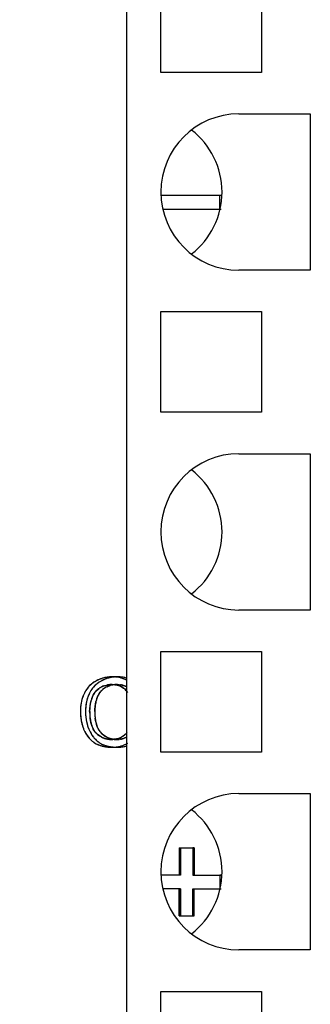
# Model space of a CAD drawing. Header units: millimetres. Extents: x 0 to 420, y 0 to 297.
# Tile 25 of 119: x 107.14 to 111.42, y 31.01 to 45.49. Entities that reach past the tile are written whole.
import ezdxf

# ---------------------------------------------------------------- set-up
doc = ezdxf.new("R2010")
doc.units = ezdxf.units.MM
doc.header["$LTSCALE"] = 23.1
doc.layers.get('0').update_dxf_attribs({"linetype": 'CONTINUOUS'})
doc.layers.add('LAY0001', color=7, linetype='CONTINUOUS')
doc.layers.add('PRITING', color=7, linetype='CONTINUOUS')
doc.styles.get("Standard").update_dxf_attribs({"font": 'txt', "width": 0.6})
doc.dimstyles.new('DIMSTYLE_1', dxfattribs={"dimtxt": 4, "dimasz": 2.6, "dimexe": 1.2, "dimexo": 0.1, "dimgap": 1, "dimtad": 1, "dimzin": 0, "dimdsep": 46, "dimtxsty": 'Standard', "dimblk": '_FILLED', "dimblk1": '_FILLED', "dimblk2": '_FILLED', "dimcen": 0.09, "dimazin": 0, "dimtp": 0.01, "dimtm": 0.01, "dimtfac": 1, "dimtofl": 0, "dimtmove": 0, "dimatfit": 3, "dimldrblk": '_FILLED', "dimfxl": 1, "dimtolj": 1, "dimtzin": 0, "dimarcsym": 0})

# ---------------------------------------------------------------- blocks, each defined once
blk = doc.blocks.new('_FILLED')
at = {"color": 0, "linetype": 'ByBlock'}
blk.add_solid([(0, 0), (-1, 0.1923), (-1, -0.1923)], dxfattribs=at)
blk = doc.blocks.new('*D6')
at = {"color": 2, "linetype": 'Continuous', "transparency": 16777216}
for p, q in [((110.466, 132.308), (63.962, 132.308)), ((65.162, 132.308), (65.162, 71.907)), ((65.162, 11.505), (65.162, 71.907)), ((110.466, 11.505), (63.962, 11.505))]:
    blk.add_line(p, q, dxfattribs=at)
at = {"color": 2, "linetype": 'Continuous', "transparency": 16777216, "xscale": 2.6, "yscale": 2.6, "zscale": 2.6}
for p, rotation in [((65.162, 132.308), 90), ((65.162, 11.505), 270)]:
    blk.add_blockref('_FILLED', p, dxfattribs=dict(at, rotation=rotation))
at = {"color": 2, "linetype": 'Continuous', "transparency": 16777216, "insert": (60.162, 71.907), "char_height": 4, "width": 14.4, "attachment_point": 2, "rotation": 90, "line_spacing_factor": 0.9}
blk.add_mtext('120.80', dxfattribs=at)

msp = doc.modelspace()

# ---------------------------------------------------------------- linework, layer by layer
at = {"color": 7, "linetype": 'Continuous'}
for p, q in [((108.722, 25.457), (108.722, 85.457)), ((109.222, 44.717), (109.222, 46.197)), ((110.702, 46.197), (110.702, 44.717)), ((110.702, 44.717), (109.222, 44.717)), ((110.372, 44.107), (111.422, 44.107)), ((111.422, 44.107), (111.422, 41.807)), ((111.422, 41.807), (110.372, 41.807)), ((109.222, 41.197), (110.702, 41.197)), ((109.222, 39.717), (109.222, 41.197)), ((110.702, 41.197), (110.702, 39.717)), ((110.702, 39.717), (109.222, 39.717)), ((110.372, 39.107), (111.422, 39.107)), ((111.422, 39.107), (111.422, 36.807)), ((111.422, 36.807), (110.372, 36.807)), ((109.222, 36.197), (110.702, 36.197)), ((109.222, 34.717), (109.222, 36.197)), ((110.702, 36.197), (110.702, 34.717)), ((110.702, 34.717), (109.222, 34.717)), ((110.372, 34.107), (111.422, 34.107)), ((111.422, 34.107), (111.422, 31.807)), ((111.422, 31.807), (110.372, 31.807)), ((109.222, 31.197), (110.702, 31.197)), ((109.222, 29.717), (109.222, 31.197)), ((110.702, 31.197), (110.702, 29.717))]:
    msp.add_line(p, q, dxfattribs=at)
for centre in [(110.372, 42.957), (110.372, 37.957), (110.372, 32.957)]:
    msp.add_arc(centre, 1.15, 90, 270, dxfattribs=at)
for centre, major_axis, start_param, end_param in [((108.972, 42.957), (1.15, 0), 0, 0.915504), ((108.972, 42.957), (0, 1.15), -2.486301, -1.570796), ((108.972, 37.957), (1.15, 0), 0, 0.915504), ((108.972, 37.957), (0, 1.15), -2.486301, -1.570796), ((108.972, 32.957), (1.15, 0), 0, 0.915504), ((108.972, 32.957), (0, 1.15), -2.486301, -1.570796)]:
    msp.add_ellipse(centre, major_axis=major_axis, ratio=1, start_param=start_param, end_param=end_param, dxfattribs=at)
at = {"layer": 'LAY0001', "color": 7, "linetype": 'Continuous'}
for p, q in [((110.112, 42.907), (109.222, 42.907)), ((109.251, 42.707), (110.112, 42.707)), ((109.512, 33.307), (109.712, 33.307)), ((109.512, 33.307), (109.512, 32.907)), ((109.712, 33.307), (109.712, 32.907)), ((109.512, 32.907), (109.222, 32.907)), ((109.712, 32.907), (110.112, 32.907)), ((109.512, 32.707), (109.251, 32.707)), ((109.512, 32.307), (109.512, 32.707)), ((109.712, 32.707), (110.112, 32.707)), ((109.712, 32.307), (109.712, 32.707)), ((109.512, 32.307), (109.712, 32.307))]:
    msp.add_line(p, q, dxfattribs=at)
for centre, radius, start, end in [((108.58, 35.328), 0.496, 113.7258, 116.1532), ((108.577, 35.335), 0.489, 111.3092, 113.7248), ((108.575, 35.338), 0.485, 108.859, 111.3083), ((108.575, 35.339), 0.484, 106.3967, 108.8581), ((108.576, 35.337), 0.486, 103.9685, 106.3958), ((108.577, 35.332), 0.491, 101.5596, 103.9676), ((108.579, 35.324), 0.5, 99.1664, 101.5587), ((108.58, 35.313), 0.511, 96.8215, 99.1656), ((108.583, 35.29), 0.534, 92.1828, 96.8016), ((108.584, 35.259), 0.565, 89.9924, 92.2021), ((108.585, 35.27), 0.554, 87.425, 90.0154), ((108.586, 35.307), 0.517, 84.7871, 87.4241), ((108.589, 35.339), 0.484, 81.9034, 84.7883), ((108.593, 35.368), 0.456, 79.0685, 81.9013), ((108.598, 35.391), 0.432, 76.0884, 79.0683), ((108.603, 35.411), 0.411, 72.9421, 76.088), ((108.549, 35.398), 0.421, 142.1323, 147.653), ((108.536, 35.408), 0.405, 138.9982, 142.1107), ((108.529, 35.414), 0.396, 133.2805, 139.0027), ((108.528, 35.416), 0.394, 130.1032, 133.2734), ((108.53, 35.413), 0.397, 127.1439, 130.1018), ((108.536, 35.404), 0.408, 121.5858, 127.1276), ((108.546, 35.389), 0.426, 118.6383, 121.5995), ((108.552, 35.422), 0.285, 131.4677, 138.2577), ((108.584, 35.319), 0.506, 116.1545, 118.6528), ((108.561, 35.412), 0.298, 125.3617, 131.4578), ((108.547, 35.432), 0.274, 118.8826, 125.3936), ((108.551, 35.425), 0.282, 112.34, 118.8656), ((108.559, 35.407), 0.302, 106.037, 112.3254), ((108.568, 35.374), 0.335, 100.0442, 106.0251), ((108.576, 35.328), 0.382, 94.8864, 100.0469), ((108.581, 35.266), 0.445, 89.9321, 94.8782), ((108.59, 35.417), 0.293, 76.3002, 82.2721), ((108.597, 35.447), 0.262, 70.0557, 76.2887), ((108.604, 35.465), 0.243, 63.4336, 70.0439), ((108.663, 35.344), 0.549, 162.9244, 165.2824), ((108.645, 35.35), 0.529, 160.513, 162.9238), ((108.629, 35.355), 0.513, 158.0561, 160.5123), ((108.617, 35.36), 0.5, 155.5615, 158.0553), ((108.608, 35.364), 0.49, 153.0378, 155.5607), ((108.578, 35.38), 0.456, 147.663, 153.0771), ((108.849, 35.316), 0.601, 161.4681, 164.2327), ((108.593, 35.402), 0.331, 156.0471, 161.5143), ((108.565, 35.414), 0.3, 147.1231, 156.0806), ((108.551, 35.423), 0.283, 138.2815, 147.0814), ((108.854, 35.316), 0.741, 176.0937, 178.0404), ((108.812, 35.319), 0.699, 174.074, 176.0936), ((108.774, 35.323), 0.661, 171.981, 174.0739), ((108.741, 35.327), 0.628, 169.8161, 171.9808), ((108.711, 35.333), 0.598, 167.582, 169.8158), ((108.685, 35.338), 0.571, 165.2829, 167.5816), ((108.87, 35.315), 0.621, 177.0567, 180.0059), ((108.857, 35.315), 0.608, 174.067, 177.0556), ((108.849, 35.316), 0.6, 170.9462, 174.066), ((108.845, 35.317), 0.596, 167.7932, 170.9448), ((108.845, 35.317), 0.596, 164.2332, 167.7915), ((108.901, 35.314), 0.789, 178.0414, 180.0107), ((108.9, 35.314), 0.788, 179.9952, 181.6098), ((108.873, 35.313), 0.76, 181.6089, 183.4403), ((108.847, 35.312), 0.735, 183.4409, 185.2686), ((108.825, 35.31), 0.713, 185.2692, 187.0647), ((108.807, 35.307), 0.694, 187.0649, 188.9227), ((109.107, 35.315), 0.858, 179.9913, 181.517), ((109.031, 35.312), 0.782, 181.4998, 184.231), ((108.962, 35.307), 0.713, 184.246, 186.123), ((108.908, 35.302), 0.659, 186.1183, 188.4393), ((108.854, 35.294), 0.604, 188.4343, 191.2329), ((108.79, 35.305), 0.677, 188.9229, 190.8666), ((108.777, 35.302), 0.663, 190.867, 192.8535), ((108.766, 35.3), 0.652, 192.854, 194.8524), ((108.757, 35.298), 0.643, 194.8528, 196.8944), ((108.751, 35.296), 0.638, 196.8949, 198.9709), ((108.748, 35.295), 0.634, 198.9715, 201.0405), ((108.748, 35.295), 0.634, 201.0411, 203.0854), ((108.799, 35.283), 0.548, 191.2235, 194.8103), ((108.759, 35.272), 0.506, 194.8299, 197.1069), ((108.725, 35.261), 0.471, 197.0879, 201.132), ((108.662, 35.258), 0.541, 203.0709, 205.5499), ((108.619, 35.237), 0.492, 205.5165, 210.4051), ((108.584, 35.217), 0.452, 210.4384, 213.3067), ((108.558, 35.199), 0.421, 213.2799, 218.772), ((108.539, 35.184), 0.397, 218.8006, 221.8871), ((108.53, 35.176), 0.385, 221.8893, 224.893), ((108.555, 35.189), 0.286, 209.841, 216.0539), ((108.541, 35.179), 0.269, 216.075, 221.4224), ((108.536, 35.174), 0.262, 221.4332, 226.0169), ((108.535, 35.174), 0.261, 226.0257, 232.6845), ((108.54, 35.18), 0.269, 232.6987, 239.0092), ((108.577, 35.24), 0.339, 238.9548, 244.1671), ((108.57, 35.227), 0.324, 244.1761, 249.3401), ((108.568, 35.221), 0.318, 249.348, 254.6293), ((108.568, 35.223), 0.32, 254.638, 259.98), ((108.579, 35.201), 0.298, 278.9206, 285.4511), ((108.584, 35.183), 0.279, 285.483, 290.206), ((108.588, 35.173), 0.268, 290.1974, 299.3701), ((108.522, 35.169), 0.374, 224.8839, 230.833), ((108.52, 35.165), 0.37, 230.8452, 237.1241), ((108.501, 35.137), 0.335, 237.129, 240.4631), ((108.508, 35.15), 0.35, 240.4654, 243.7987), ((108.517, 35.167), 0.369, 243.8013, 247.1466), ((108.526, 35.188), 0.393, 247.1455, 250.1512), ((108.535, 35.214), 0.42, 250.1526, 253.0943), ((108.545, 35.245), 0.452, 253.096, 255.9948), ((108.554, 35.282), 0.49, 255.9941, 258.6852), ((108.562, 35.323), 0.532, 258.6841, 261.1633), ((108.569, 35.37), 0.58, 261.1632, 263.5259), ((108.575, 35.422), 0.633, 263.5258, 265.7721), ((108.57, 35.233), 0.33, 259.9871, 265.0704), ((108.58, 35.482), 0.692, 265.7718, 267.9028), ((108.571, 35.251), 0.348, 265.0772, 270.0278), ((108.582, 35.55), 0.76, 267.9039, 270.0169), ((108.583, 35.344), 0.555, 269.9837, 272.5682), ((108.584, 35.305), 0.516, 272.5687, 275.2648), ((108.587, 35.271), 0.481, 275.2637, 278.2302), ((108.592, 35.242), 0.452, 278.2313, 281.3129), ((108.596, 35.218), 0.428, 281.315, 284.4044)]:
    msp.add_arc(centre, radius, start, end, dxfattribs=at)
for points in [[(108.582, 35.71), (108.598, 35.71), (108.614, 35.709), (108.629, 35.707)], [(108.307, 35.047), (108.299, 35.061), (108.292, 35.076), (108.286, 35.092)], [(108.625, 34.907), (108.608, 34.904), (108.59, 34.903), (108.571, 34.903)]]:
    msp.add_open_spline(points, degree=3, dxfattribs=at)
at = {"layer": 'PRITING', "color": 7, "linetype": 'Continuous'}
for p, q in [((110.092, 42.907), (109.222, 42.907)), ((110.112, 42.907), (110.092, 42.907)), ((110.092, 42.707), (110.092, 42.907)), ((109.251, 42.707), (110.092, 42.707)), ((110.092, 42.707), (110.112, 42.707)), ((109.492, 33.307), (109.692, 33.307)), ((109.492, 33.307), (109.492, 32.907)), ((109.512, 33.307), (109.512, 32.907)), ((109.712, 33.307), (109.692, 33.307)), ((109.692, 33.307), (109.692, 32.907)), ((109.712, 32.907), (109.712, 33.307)), ((109.492, 32.907), (109.222, 32.907)), ((109.512, 32.907), (109.492, 32.907)), ((109.692, 32.907), (110.092, 32.907)), ((110.112, 32.907), (110.092, 32.907)), ((110.092, 32.907), (110.092, 32.707)), ((109.492, 32.707), (109.251, 32.707)), ((109.492, 32.707), (109.512, 32.707)), ((109.492, 32.307), (109.492, 32.707)), ((109.512, 32.707), (109.512, 32.307)), ((109.692, 32.707), (110.092, 32.707)), ((109.692, 32.307), (109.692, 32.707)), ((109.712, 32.307), (109.712, 32.707)), ((110.092, 32.707), (110.112, 32.707)), ((109.492, 32.307), (109.692, 32.307)), ((109.692, 32.307), (109.712, 32.307))]:
    msp.add_line(p, q, dxfattribs=at)
for centre, radius, start, end in [((108.502, 35.333), 0.49, 109.0126, 116.2919), ((108.504, 35.328), 0.496, 113.7258, 116.1532), ((108.501, 35.335), 0.489, 111.3092, 113.7248), ((108.5, 35.338), 0.485, 108.859, 111.3083), ((108.502, 35.332), 0.491, 99.2231, 108.9547), ((108.5, 35.339), 0.484, 106.3967, 108.8581), ((108.577, 35.333), 0.49, 109.0126, 116.2919), ((108.5, 35.337), 0.486, 103.9685, 106.3958), ((108.502, 35.33), 0.494, 100.1466, 103.963), ((108.505, 35.315), 0.508, 96.8168, 100.1459), ((108.578, 35.328), 0.496, 96.8132, 108.9152), ((108.508, 35.29), 0.534, 92.1828, 96.8016), ((108.509, 35.259), 0.565, 89.9924, 92.2021), ((108.509, 35.264), 0.56, 87.4702, 89.9884), ((108.509, 35.28), 0.543, 86.0047, 90.0364), ((108.582, 35.297), 0.527, 93.9308, 96.845), ((108.512, 35.322), 0.502, 82.0941, 87.5166), ((108.584, 35.264), 0.56, 89.9961, 93.9194), ((108.513, 35.336), 0.488, 81.342, 86.0099), ((108.584, 35.264), 0.56, 87.4702, 89.9884), ((108.52, 35.382), 0.441, 76.1167, 81.3432), ((108.527, 35.411), 0.411, 72.9421, 76.088), ((108.532, 35.427), 0.394, 69.77, 72.9405), ((108.539, 35.446), 0.374, 60.6917, 69.9428), ((108.537, 35.439), 0.381, 66.5247, 69.7686), ((108.541, 35.448), 0.371, 63.2687, 66.5229), ((108.479, 35.394), 0.428, 142.1657, 150.0229), ((108.469, 35.401), 0.416, 139.1154, 147.6997), ((108.46, 35.408), 0.405, 138.9982, 142.1107), ((108.453, 35.415), 0.395, 133.1394, 139.0584), ((108.454, 35.414), 0.397, 135.027, 138.9983), ((108.452, 35.416), 0.394, 130.1026, 135.023), ((108.456, 35.412), 0.399, 124.3021, 133.1027), ((108.455, 35.412), 0.398, 126.0931, 130.099), ((108.462, 35.403), 0.41, 121.5929, 126.086), ((108.467, 35.395), 0.419, 118.6104, 124.2922), ((108.47, 35.389), 0.426, 118.6383, 121.5995), ((108.477, 35.422), 0.285, 131.4677, 138.2577), ((108.509, 35.319), 0.506, 116.1545, 118.6528), ((108.506, 35.325), 0.499, 116.2817, 118.6845), ((108.486, 35.412), 0.298, 125.3617, 131.4578), ((108.472, 35.432), 0.274, 118.7393, 125.3897), ((108.472, 35.432), 0.274, 119.8431, 125.3948), ((108.552, 35.422), 0.284, 131.395, 140.7115), ((108.474, 35.428), 0.278, 115.52, 119.8389), ((108.581, 35.325), 0.499, 116.2817, 118.6845), ((108.479, 35.417), 0.29, 109.0704, 115.4948), ((108.563, 35.41), 0.301, 125.3977, 131.374), ((108.548, 35.43), 0.276, 115.4401, 125.3692), ((108.501, 35.328), 0.383, 94.7609, 100.0963), ((108.5, 35.328), 0.382, 94.8864, 100.0469), ((108.506, 35.266), 0.445, 89.9321, 94.8782), ((108.506, 35.265), 0.446, 89.935, 94.7547), ((108.568, 35.374), 0.335, 100.101, 105.9269), ((108.576, 35.329), 0.381, 95.0949, 100.1044), ((108.581, 35.267), 0.444, 89.9266, 95.0722), ((108.511, 35.399), 0.311, 79.4171, 84.3259), ((108.518, 35.433), 0.277, 73.296, 79.428), ((108.525, 35.457), 0.251, 66.7422, 73.2855), ((108.531, 35.471), 0.236, 59.9538, 66.7268), ((108.533, 35.475), 0.232, 53.0557, 59.9361), ((108.543, 35.488), 0.215, 45.6512, 53.001), ((108.524, 35.469), 0.242, 38.8531, 45.6398), ((108.588, 35.344), 0.549, 162.9244, 165.2824), ((108.569, 35.35), 0.529, 160.513, 162.9238), ((108.554, 35.355), 0.512, 157.9027, 160.513), ((108.538, 35.362), 0.495, 153.0572, 158.1335), ((108.542, 35.36), 0.499, 155.561, 157.9006), ((108.533, 35.364), 0.49, 153.0378, 155.5607), ((108.511, 35.376), 0.465, 149.9681, 153.049), ((108.513, 35.374), 0.468, 150.3856, 153.0352), ((108.495, 35.384), 0.447, 147.6593, 150.3859), ((108.619, 35.359), 0.502, 153.0842, 160.6351), ((108.588, 35.374), 0.468, 150.3856, 153.0352), ((108.779, 35.314), 0.606, 161.4854, 164.5757), ((108.774, 35.316), 0.601, 161.4681, 164.2327), ((108.518, 35.402), 0.331, 156.0471, 161.5143), ((108.49, 35.414), 0.3, 147.1231, 156.0806), ((108.476, 35.423), 0.283, 138.2815, 147.0814), ((108.851, 35.315), 0.603, 161.4788, 166.1318), ((108.778, 35.316), 0.741, 176.0937, 178.0404), ((108.736, 35.319), 0.699, 174.074, 176.0936), ((108.696, 35.323), 0.658, 171.6099, 174.0775), ((108.648, 35.33), 0.61, 167.6027, 171.6269), ((108.61, 35.338), 0.571, 165.2829, 167.5816), ((108.794, 35.315), 0.621, 177.0567, 180.0059), ((108.782, 35.315), 0.608, 174.067, 177.0556), ((108.773, 35.316), 0.6, 170.9462, 174.066), ((108.769, 35.317), 0.596, 167.7932, 170.9448), ((108.769, 35.317), 0.596, 164.2332, 167.7915), ((108.826, 35.314), 0.789, 178.0414, 180.0107), ((108.828, 35.314), 0.791, 178.1503, 180.0096), ((108.825, 35.314), 0.788, 179.9952, 181.6098), ((108.797, 35.313), 0.76, 181.6089, 183.4403), ((108.772, 35.312), 0.735, 183.4409, 185.2686), ((108.75, 35.31), 0.713, 185.2692, 187.0647), ((108.731, 35.307), 0.694, 187.0649, 188.9227), ((108.903, 35.314), 0.791, 178.1503, 180.0096), ((109.031, 35.315), 0.858, 179.9913, 181.517), ((108.981, 35.314), 0.807, 179.9312, 184.3285), ((108.963, 35.313), 0.789, 181.5072, 183.8064), ((108.892, 35.308), 0.719, 183.8079, 186.1169), ((108.865, 35.305), 0.691, 184.3653, 187.6171), ((108.833, 35.302), 0.659, 186.1183, 188.4393), ((108.779, 35.294), 0.604, 188.4343, 191.2329), ((109.056, 35.314), 0.807, 179.9312, 184.3285), ((108.94, 35.305), 0.691, 184.3653, 187.6171), ((108.715, 35.305), 0.677, 188.9229, 190.8666), ((108.699, 35.302), 0.661, 190.8644, 193.5512), ((108.681, 35.297), 0.643, 192.9672, 201.018), ((108.684, 35.298), 0.646, 193.5505, 196.8908), ((108.676, 35.296), 0.638, 196.8949, 198.9709), ((108.673, 35.295), 0.634, 198.9715, 201.0405), ((108.681, 35.298), 0.643, 201.0383, 203.0523), ((108.672, 35.295), 0.634, 201.0411, 203.0854), ((108.756, 35.297), 0.643, 192.9672, 201.018), ((108.756, 35.298), 0.643, 201.0383, 203.0523), ((108.724, 35.283), 0.548, 191.2235, 194.8103), ((108.683, 35.272), 0.506, 194.8299, 197.1069), ((108.649, 35.261), 0.471, 197.0879, 201.132), ((108.524, 35.213), 0.337, 201.099, 206.8023), ((108.496, 35.199), 0.305, 206.8387, 210.875), ((108.587, 35.258), 0.541, 203.0709, 205.5499), ((108.544, 35.237), 0.492, 205.5165, 210.4051), ((108.509, 35.217), 0.452, 210.4384, 213.3067), ((108.479, 35.197), 0.417, 213.2605, 220.0625), ((108.457, 35.179), 0.388, 220.1009, 224.5995), ((108.535, 35.181), 0.391, 218.7986, 224.7376), ((108.478, 35.188), 0.284, 210.8681, 216.0672), ((108.463, 35.177), 0.265, 216.0383, 225.9829), ((108.46, 35.174), 0.261, 226.0257, 232.6845), ((108.465, 35.18), 0.269, 232.6987, 239.0092), ((108.54, 35.179), 0.268, 216.0327, 222.5662), ((108.499, 35.237), 0.335, 238.927, 246.7231), ((108.493, 35.223), 0.32, 246.7594, 251.9305), ((108.492, 35.221), 0.318, 251.9376, 255.6387), ((108.493, 35.223), 0.32, 255.6434, 259.9772), ((108.506, 35.192), 0.288, 282.0264, 287.4468), ((108.51, 35.178), 0.274, 287.4599, 292.3408), ((108.513, 35.172), 0.268, 292.3445, 299.3771), ((108.509, 35.178), 0.274, 299.4285, 309.6875), ((108.525, 35.159), 0.249, 309.624, 314.1594), ((108.588, 35.173), 0.268, 292.2078, 300.1225), ((108.447, 35.169), 0.374, 224.599, 230.5072), ((108.444, 35.165), 0.369, 230.5184, 233.9254), ((108.447, 35.169), 0.374, 230.9355, 234.0044), ((108.445, 35.166), 0.37, 233.9273, 237.121), ((108.447, 35.169), 0.374, 234.0036, 237.0734), ((108.426, 35.137), 0.335, 237.129, 240.4631), ((108.522, 35.168), 0.373, 224.7715, 233.9924), ((108.433, 35.15), 0.35, 240.4654, 243.7987), ((108.441, 35.167), 0.369, 243.8013, 247.1466), ((108.451, 35.188), 0.393, 247.1455, 250.1512), ((108.523, 35.169), 0.374, 234.0036, 237.0734), ((108.46, 35.214), 0.42, 250.1526, 253.0943), ((108.469, 35.245), 0.452, 253.096, 255.9948), ((108.478, 35.282), 0.49, 255.9941, 258.6852), ((108.487, 35.323), 0.532, 258.6841, 261.1633), ((108.494, 35.37), 0.58, 261.1632, 263.5259), ((108.5, 35.422), 0.633, 263.5258, 265.7721), ((108.494, 35.233), 0.33, 259.9871, 265.0704), ((108.504, 35.482), 0.692, 265.7718, 267.9028), ((108.496, 35.251), 0.348, 265.0772, 270.0278), ((108.507, 35.55), 0.76, 267.9039, 270.0169), ((108.507, 35.553), 0.764, 268.0254, 270.0166), ((108.497, 35.259), 0.356, 269.9213, 276.1173), ((108.497, 35.258), 0.355, 269.9091, 276.0983), ((108.508, 35.331), 0.542, 269.9404, 273.6058), ((108.507, 35.335), 0.546, 269.9664, 273.718), ((108.571, 35.246), 0.344, 262.5012, 270.0492), ((108.501, 35.216), 0.313, 276.1422, 282.0075), ((108.511, 35.28), 0.49, 273.7113, 278.2073), ((108.582, 35.553), 0.764, 268.0254, 270.0166), ((108.572, 35.259), 0.356, 269.9176, 275.7015), ((108.516, 35.242), 0.452, 278.2313, 281.3129), ((108.521, 35.218), 0.428, 281.315, 284.4044), ((108.526, 35.199), 0.408, 284.4045, 287.7814), ((108.53, 35.185), 0.393, 287.7846, 291.0413), ((108.534, 35.175), 0.383, 291.0426, 294.5707), ((108.537, 35.17), 0.377, 294.5737, 297.9104)]:
    msp.add_arc(centre, radius, start, end, dxfattribs=at)
for points in [[(108.509, 35.824), (108.48, 35.824), (108.451, 35.821), (108.423, 35.817)], [(108.668, 35.797), (108.64, 35.808), (108.61, 35.815), (108.581, 35.819)], [(108.722, 35.804), (108.686, 35.816), (108.647, 35.821), (108.609, 35.823)], [(108.23, 35.674), (108.212, 35.653), (108.196, 35.63), (108.182, 35.605)], [(108.342, 35.763), (108.3, 35.74), (108.261, 35.71), (108.23, 35.674)], [(108.257, 35.602), (108.273, 35.622), (108.292, 35.64), (108.313, 35.655)], [(108.34, 35.672), (108.369, 35.688), (108.401, 35.698), (108.433, 35.704)], [(108.384, 35.692), (108.4, 35.697), (108.416, 35.701), (108.434, 35.704)], [(108.43, 35.679), (108.445, 35.686), (108.46, 35.692), (108.476, 35.697)], [(108.506, 35.71), (108.519, 35.71), (108.531, 35.71), (108.542, 35.709)], [(108.506, 35.71), (108.518, 35.71), (108.53, 35.71), (108.542, 35.709)], [(108.542, 35.709), (108.588, 35.704), (108.635, 35.688), (108.672, 35.66)], [(108.582, 35.71), (108.613, 35.71), (108.644, 35.707), (108.673, 35.698)], [(108.672, 35.66), (108.696, 35.643), (108.715, 35.62), (108.731, 35.596)], [(108.673, 35.698), (108.69, 35.693), (108.707, 35.686), (108.722, 35.677)], [(108.078, 35.546), (108.064, 35.511), (108.054, 35.474), (108.047, 35.437)], [(108.146, 35.526), (108.136, 35.497), (108.128, 35.467), (108.123, 35.437)], [(108.204, 35.507), (108.216, 35.541), (108.234, 35.574), (108.257, 35.602)], [(108.28, 35.507), (108.291, 35.541), (108.309, 35.574), (108.332, 35.602)], [(108.047, 35.437), (108.042, 35.405), (108.038, 35.372), (108.037, 35.34)], [(108.123, 35.437), (108.117, 35.405), (108.114, 35.372), (108.113, 35.34)], [(108.173, 35.315), (108.173, 35.369), (108.181, 35.423), (108.195, 35.475)], [(108.249, 35.315), (108.249, 35.363), (108.255, 35.412), (108.266, 35.46)], [(108.037, 35.314), (108.037, 35.26), (108.043, 35.206), (108.055, 35.153)], [(108.112, 35.314), (108.112, 35.26), (108.118, 35.206), (108.13, 35.153)], [(108.21, 35.092), (108.195, 35.131), (108.185, 35.172), (108.18, 35.214)], [(108.286, 35.092), (108.271, 35.131), (108.261, 35.172), (108.255, 35.214)], [(108.248, 35.021), (108.233, 35.043), (108.22, 35.067), (108.21, 35.092)], [(108.324, 35.021), (108.308, 35.043), (108.295, 35.067), (108.286, 35.092)], [(108.089, 35.046), (108.106, 35.007), (108.128, 34.969), (108.155, 34.936)], [(108.155, 34.936), (108.171, 34.915), (108.19, 34.895), (108.211, 34.879)], [(108.165, 35.046), (108.182, 35.007), (108.203, 34.969), (108.23, 34.936)], [(108.326, 34.95), (108.296, 34.968), (108.269, 34.992), (108.248, 35.021)], [(108.422, 34.911), (108.388, 34.919), (108.356, 34.932), (108.326, 34.95)], [(108.402, 34.95), (108.38, 34.963), (108.36, 34.979), (108.343, 34.997)], [(108.526, 34.906), (108.483, 34.912), (108.439, 34.927), (108.402, 34.95)], [(108.496, 34.903), (108.471, 34.903), (108.446, 34.905), (108.422, 34.911)], [(108.598, 34.919), (108.578, 34.912), (108.556, 34.907), (108.534, 34.905)], [(108.684, 34.967), (108.659, 34.946), (108.629, 34.929), (108.598, 34.919)], [(108.689, 34.925), (108.663, 34.914), (108.635, 34.907), (108.607, 34.905)], [(108.722, 35.006), (108.711, 34.992), (108.698, 34.979), (108.684, 34.967)], [(108.244, 34.855), (108.312, 34.811), (108.399, 34.793), (108.48, 34.79)], [(108.319, 34.855), (108.342, 34.84), (108.367, 34.828), (108.393, 34.819)], [(108.393, 34.819), (108.422, 34.808), (108.451, 34.801), (108.481, 34.797)], [(108.481, 34.797), (108.506, 34.793), (108.531, 34.791), (108.556, 34.79)], [(108.542, 34.791), (108.579, 34.793), (108.616, 34.799), (108.651, 34.811)], [(108.582, 34.79), (108.607, 34.79), (108.632, 34.791), (108.657, 34.795)], [(108.651, 34.811), (108.68, 34.82), (108.708, 34.833), (108.733, 34.849)], [(108.657, 34.795), (108.681, 34.798), (108.704, 34.803), (108.726, 34.811)]]:
    msp.add_open_spline(points, degree=3, dxfattribs=at)

# ---------------------------------------------------------------- dimensions: what is measured, and where the dimension line sits
at = {"color": 2, "linetype": 'Continuous'}
dim = msp.add_linear_dim(base=(65.162, 11.505), p1=(110.566, 132.308), p2=(110.566, 11.505), angle=270, dimstyle='DIMSTYLE_1', dxfattribs=at)
dim.commit()
dim.dimension.update_dxf_attribs({"geometry": '*D6', "text_midpoint": (65.162, 72.207), "dimtype": 160})

doc.saveas('drawing.dxf')
